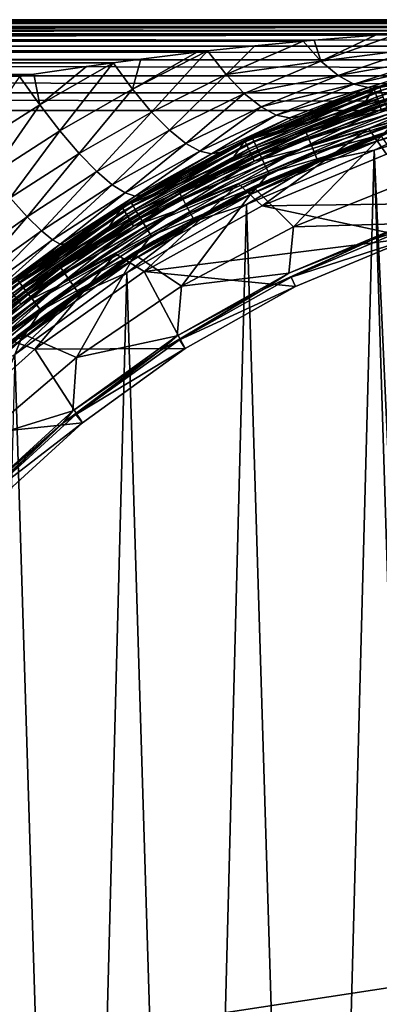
# Model space of a CAD drawing. Header units: metres. Extents: x -106 to 264, y -111 to 81.
# Tile 95 of 256: x -12.66 to -6.71, y 4.73 to 21. Entities that reach past the tile are written whole.
import ezdxf

# ---------------------------------------------------------------- set-up
doc = ezdxf.new("R2010")
doc.units = ezdxf.units.M
doc.layers.add('solid_20422013', color=7, linetype='CONTINUOUS')

msp = doc.modelspace()

# ---------------------------------------------------------------- linework, layer by layer
at = {"layer": 'solid_20422013'}
for points in [[(-88.5, 21, -17.5), (65.25, 21), (65.349434, 21, -1.48842)], [(-88.5, 21, -17.5), (-0.000001, 21, 17.5), (65.25, 21)], [(-88.5, 21, -17.5), (65.349434, 21, -1.48842), (65.638138, 21, -2.92955)], [(-88.5, 21, -17.5), (65.638138, 21, -2.92955), (66.121475, 21, -4.336645)], [(-88.5, 21, -17.5), (66.121475, 21, -4.336645), (66.783333, 21, -5.669938)], [(-88.5, 21, -17.5), (66.783333, 21, -5.669938), (67.616875, 21, -6.900162)], [(-88.5, 21, -17.5), (67.616875, 21, -6.900162), (68.599617, 21, -8.00908)], [(-88.5, 21, -17.5), (68.599617, 21, -8.00908), (69.713104, 21, -8.971275)], [(-88.5, 21, -17.5), (69.713104, 21, -8.971275), (70.93837, 21, -9.77903)], [(-88.5, 21, -17.5), (70.93837, 21, -9.77903), (72.25882, 21, -10.41851)], [(-88.5, 21, -17.5), (72.25882, 21, -10.41851), (73.648857, 21, -10.882648)], [(-88.5, 21, -17.5), (73.648857, 21, -10.882648), (75.085045, 21, -11.159636)], [(-88.5, 21, -17.5), (75.085045, 21, -11.159636), (76.544258, 21, -11.249847)], [(88.5, 21, -17.5), (-88.5, 21, -17.5), (76.544258, 21, -11.249847)], [(-78.003815, 21, 11.1478), (-88.5, 21, 17.5), (-0.000001, 21, 17.5)], [(-88.5, 20.971178, 17.792635), (-0.000001, 21, 17.5), (-88.5, 21, 17.5)], [(-72.174408, 21, -10.383374), (-0.000001, 21, 17.5), (-88.5, 21, -17.5)], [(-1.599368, 20.986176, 17.703184), (-0.000001, 21, 17.5), (-88.5, 20.971178, 17.792635)], [(88.5, 20.971521, -17.790901), (-88.5, 21, -17.5), (88.5, 21, -17.5)], [(-88.5, 20.971521, -17.790901), (-88.5, 21, -17.5), (88.5, 20.971521, -17.790901)], [(-76.544258, 21, 11.249847), (-78.003815, 21, 11.1478), (-0.000001, 21, 17.5)], [(-75.085045, 21, 11.159636), (-76.544258, 21, 11.249847), (-0.000001, 21, 17.5)], [(-73.648857, 21, 10.882648), (-75.085045, 21, 11.159636), (-0.000001, 21, 17.5)], [(-72.25882, 21, 10.41851), (-73.648857, 21, 10.882648), (-0.000001, 21, 17.5)], [(-70.93837, 21, 9.77903), (-72.25882, 21, 10.41851), (-0.000001, 21, 17.5)], [(-72.174408, 21, -10.383374), (-70.860832, 21, -9.734533), (-0.000001, 21, 17.5)], [(-69.713104, 21, 8.971275), (-70.93837, 21, 9.77903), (-0.000001, 21, 17.5)], [(-70.860832, 21, -9.734533), (-69.64856, 21, -8.922384), (-0.000001, 21, 17.5)], [(-68.599617, 21, 8.00908), (-69.713104, 21, 8.971275), (-0.000001, 21, 17.5)], [(-69.64856, 21, -8.922384), (-68.550476, 21, -7.96032), (-0.000001, 21, 17.5)], [(-67.616875, 21, 6.900162), (-68.599617, 21, 8.00908), (-0.000001, 21, 17.5)], [(-68.550476, 21, -7.96032), (-67.583252, 21, -6.857237), (-0.000001, 21, 17.5)], [(-66.783333, 21, 5.669938), (-67.616875, 21, 6.900162), (-0.000001, 21, 17.5)], [(-67.583252, 21, -6.857237), (-66.763763, 21, -5.636282), (-0.000001, 21, 17.5)], [(-66.121475, 21, 4.336645), (-66.783333, 21, 5.669938), (-0.000001, 21, 17.5)], [(-66.763763, 21, -5.636282), (-66.111954, 21, -4.314885), (-0.000001, 21, 17.5)], [(-65.638138, 21, 2.92955), (-66.121475, 21, 4.336645), (-0.000001, 21, 17.5)], [(-66.111954, 21, -4.314885), (-65.635323, 21, -2.919104), (-0.000001, 21, 17.5)], [(-65.349434, 21, 1.48842), (-65.638138, 21, 2.92955), (-0.000001, 21, 17.5)], [(-65.635323, 21, -2.919104), (-65.34977, 21, -1.484793), (-0.000001, 21, 17.5)], [(-65.34977, 21, -1.484793), (-65.25, 21), (-0.000001, 21, 17.5)], [(-65.25, 21), (-65.349434, 21, 1.48842), (-0.000001, 21, 17.5)], [(-3.16377, 20.945295, 17.901398), (-1.599368, 20.986176, 17.703184), (-88.5, 20.971178, 17.792635)], [(-88.5, 20.971521, -17.790901), (88.5, 20.971521, -17.790901), (88.5, 20.886383, -18.072664)], [(-88.5, 20.886383, -18.072664), (-88.5, 20.971521, -17.790901), (88.5, 20.886383, -18.072664)], [(-3.16377, 20.945295, 17.901398), (-88.5, 20.971178, 17.792635), (-88.5, 20.885706, 18.074297)], [(-4.653349, 20.880749, 18.086119), (-3.16377, 20.945295, 17.901398), (-88.5, 20.885706, 18.074297)], [(-88.5, 20.886383, -18.072664), (88.5, 20.886383, -18.072664), (88.5, 20.747858, -18.332376)], [(-88.5, 20.747858, -18.332376), (-88.5, 20.886383, -18.072664), (88.5, 20.747858, -18.332376)], [(-4.653349, 20.880749, 18.086119), (-88.5, 20.885706, 18.074297), (-88.5, 20.746878, 18.333845)], [(-4.794791, 20.873327, 18.1033), (-4.653349, 20.880749, 18.086119), (-88.5, 20.746878, 18.333845)], [(-5.729466, 20.818546, 18.215147), (-4.794791, 20.873327, 18.1033), (-88.5, 20.746878, 18.333845)], [(-6.388613, 20.773722, 18.292233), (-5.729466, 20.818546, 18.215147), (-88.5, 20.746878, 18.333845)], [(-6.773858, 20.745047, 18.336576), (-6.388613, 20.773722, 18.292233), (-88.5, 20.746878, 18.333845)], [(-88.5, 20.747858, -18.332376), (88.5, 20.747858, -18.332376), (88.5, 20.561285, -18.560036)], [(-88.5, 20.561285, -18.560036), (-88.5, 20.747858, -18.332376), (88.5, 20.561285, -18.560036)], [(-6.773858, 20.745047, 18.336576), (-88.5, 20.746878, 18.333845), (-88.5, 20.560036, 18.561285)], [(-7.788813, 20.66053, 18.450352), (-6.773858, 20.745047, 18.336576), (-88.5, 20.560036, 18.561285)], [(-7.676588, 20.316856, 18.935387), (-6.773858, 20.745047, 18.336576), (-7.788813, 20.66053, 18.450352)], [(-7.676588, 20.316856, 18.935387), (-6.388613, 20.773722, 18.292233), (-6.773858, 20.745047, 18.336576)], [(-6.100458, 20.516598, 18.802307), (-6.388613, 20.773722, 18.292233), (-7.676588, 20.316856, 18.935387)], [(-7.973275, 20.643826, 18.470392), (-7.788813, 20.66053, 18.450352), (-88.5, 20.560036, 18.561285)], [(-8.772515, 20.566511, 18.554777), (-7.973275, 20.643826, 18.470392), (-88.5, 20.560036, 18.561285)], [(-9.55089, 20.483049, 18.632967), (-8.772515, 20.566511, 18.554777), (-88.5, 20.560036, 18.561285)], [(-88.5, 20.561285, -18.560036), (88.5, 20.561285, -18.560036), (88.5, 20.333845, -18.746878)], [(-88.5, 20.333845, -18.746878), (-88.5, 20.561285, -18.560036), (88.5, 20.333845, -18.746878)], [(-9.55089, 20.483049, 18.632967), (-88.5, 20.560036, 18.561285), (-88.5, 20.332376, 18.747858)], [(-9.242144, 20.093552, 19.038872), (-8.772515, 20.566511, 18.554777), (-9.55089, 20.483049, 18.632967)], [(-9.242144, 20.093552, 19.038872), (-7.973275, 20.643826, 18.470392), (-8.772515, 20.566511, 18.554777)], [(-7.676588, 20.316856, 18.935387), (-7.973275, 20.643826, 18.470392), (-9.242144, 20.093552, 19.038872)], [(-7.676588, 20.316856, 18.935387), (-7.788813, 20.66053, 18.450352), (-7.973275, 20.643826, 18.470392)], [(-6.100458, 20.516598, 18.802307), (-7.676588, 20.316856, 18.935387), (-7.392852, 20.078657, 19.448524)], [(-5.83024, 20.355602, 19.338177), (-6.100458, 20.516598, 18.802307), (-7.392852, 20.078657, 19.448524)], [(-9.727016, 20.462975, 18.65008), (-9.55089, 20.483049, 18.632967), (-88.5, 20.332376, 18.747858)], [(-10.654588, 20.34963, 18.736174), (-9.727016, 20.462975, 18.65008), (-88.5, 20.332376, 18.747858)], [(-11.116388, 20.288769, 18.775869), (-10.654588, 20.34963, 18.736174), (-88.5, 20.332376, 18.747858)], [(-10.795511, 19.852167, 19.104914), (-10.654588, 20.34963, 18.736174), (-11.116388, 20.288769, 18.775869)], [(-10.795511, 19.852167, 19.104914), (-9.55089, 20.483049, 18.632967), (-9.727016, 20.462975, 18.65008)], [(-10.481248, 19.474075, 19.517279), (-9.55089, 20.483049, 18.632967), (-10.795511, 19.852167, 19.104914)], [(-10.795511, 19.852167, 19.104914), (-9.727016, 20.462975, 18.65008), (-10.654588, 20.34963, 18.736174)], [(-9.242144, 20.093552, 19.038872), (-9.55089, 20.483049, 18.632967), (-10.481248, 19.474075, 19.517279)], [(-5.83024, 20.355602, 19.338177), (-7.392852, 20.078657, 19.448524), (-7.130495, 19.933708, 19.986843)], [(-5.582754, 20.287569, 19.878347), (-5.83024, 20.355602, 19.338177), (-7.130495, 19.933708, 19.986843)], [(-6.93586, 19.82155, 48.200001), (-4.67294, 20.473486, 48.200001), (-6.829563, 19.858425, 21.119642)], [(-6.698537, 19.88055, 48.383289), (-4.67294, 20.473486, 48.200001), (-6.93586, 19.82155, 48.200001)], [(-4.67294, 20.473486, 48.200001), (-6.702177, 19.901779, 21.059752), (-6.829563, 19.858425, 21.119642)], [(-6.794545, 19.848917, 52.074615), (-6.799711, 19.864016, 52.204365), (-4.579271, 20.490129, 52.204365)], [(-4.710871, 20.238668, 76.943604), (-4.579271, 20.490129, 52.204365), (-6.799711, 19.864016, 52.204365)], [(-4.575793, 20.474556, 52.074615), (-6.794545, 19.848917, 52.074615), (-4.579271, 20.490129, 52.204365)], [(-6.778556, 19.80221, 51.952866), (-6.794545, 19.848917, 52.074615), (-4.575793, 20.474556, 52.074615)], [(-6.778556, 19.80221, 51.952866), (-4.575793, 20.474556, 52.074615), (-4.565026, 20.426376, 51.952866)], [(-6.778556, 19.80221, 51.952866), (-4.565026, 20.426376, 51.952866), (-6.752849, 19.72711, 51.848179)], [(-4.565026, 20.426376, 51.952866), (-4.547713, 20.348909, 51.848179), (-6.752849, 19.72711, 51.848179)], [(-6.752849, 19.72711, 51.848179), (-4.547713, 20.348909, 51.848179), (-6.719198, 19.628805, 51.767784)], [(-4.547713, 20.348909, 51.848179), (-4.525051, 20.247505, 51.767784), (-6.719198, 19.628805, 51.767784)], [(-88.5, 20.333845, -18.746878), (88.5, 20.333845, -18.746878), (88.5, 20.074297, -18.885706)], [(-88.5, 20.074297, -18.885706), (-88.5, 20.333845, -18.746878), (88.5, 20.074297, -18.885706)], [(-11.116388, 20.288769, 18.775869), (-88.5, 20.332376, 18.747858), (-88.5, 20.072664, 18.886383)], [(-11.55447, 20.228207, 18.811378), (-11.116388, 20.288769, 18.775869), (-88.5, 20.072664, 18.886383)], [(-12.426709, 20.098515, 18.87542), (-11.55447, 20.228207, 18.811378), (-88.5, 20.072664, 18.886383)], [(-12.328781, 19.593739, 19.131655), (-11.55447, 20.228207, 18.811378), (-12.426709, 20.098515, 18.87542)], [(-12.328781, 19.593739, 19.131655), (-11.116388, 20.288769, 18.775869), (-11.55447, 20.228207, 18.811378)], [(-11.996843, 19.163263, 19.465704), (-11.116388, 20.288769, 18.775869), (-12.328781, 19.593739, 19.131655)], [(-10.795511, 19.852167, 19.104914), (-11.116388, 20.288769, 18.775869), (-11.996843, 19.163263, 19.465704)], [(-7.676588, 20.316856, 18.935387), (-9.242144, 20.093552, 19.038872), (-8.944016, 19.781796, 19.510929)], [(-7.392852, 20.078657, 19.448524), (-7.676588, 20.316856, 18.935387), (-8.944016, 19.781796, 19.510929)], [(-5.582754, 20.287569, 19.878347), (-7.130495, 19.933708, 19.986843), (-6.896741, 19.87846, 20.529123)], [(-6.989251, 19.56916, 76.928085), (-4.710871, 20.238668, 76.943604), (-6.799711, 19.864016, 52.204365)], [(-5.74313, 19.952164, 77.091881), (-4.710871, 20.238668, 76.943604), (-6.989251, 19.56916, 76.928085)], [(-5.582754, 20.287569, 19.878347), (-6.896741, 19.87846, 20.529123), (-6.702177, 19.901779, 21.059752)], [(-6.719198, 19.628805, 51.767784), (-4.525051, 20.247505, 51.767784), (-6.679926, 19.51408, 51.717224)], [(-12.663446, 20.061008, 18.89114), (-12.426709, 20.098515, 18.87542), (-88.5, 20.072664, 18.886383)], [(-88.5, 20.074297, -18.885706), (88.5, 20.074297, -18.885706), (88.5, 19.792635, -18.971178)], [(-88.5, 19.792635, -18.971178), (-88.5, 20.074297, -18.885706), (88.5, 19.792635, -18.971178)], [(-12.328781, 19.593739, 19.131655), (-12.663446, 20.061008, 18.89114), (-13.482713, 18.862028, 19.35129)], [(-12.328781, 19.593739, 19.131655), (-12.426709, 20.098515, 18.87542), (-12.663446, 20.061008, 18.89114)], [(-9.242144, 20.093552, 19.038872), (-10.481248, 19.474075, 19.517279), (-10.183819, 19.17164, 19.997097)], [(-8.944016, 19.781796, 19.510929), (-9.242144, 20.093552, 19.038872), (-10.183819, 19.17164, 19.997097)], [(-7.392852, 20.078657, 19.448524), (-8.944016, 19.781796, 19.510929), (-8.665338, 19.55764, 20.029711)], [(-7.130495, 19.933708, 19.986843), (-7.392852, 20.078657, 19.448524), (-8.665338, 19.55764, 20.029711)], [(-8.93126, 18.983624, 52.074615), (-8.938051, 18.998062, 52.204365), (-6.799711, 19.864016, 52.204365)], [(-6.989251, 19.56916, 76.928085), (-6.799711, 19.864016, 52.204365), (-8.938051, 18.998062, 52.204365)], [(-6.794545, 19.848917, 52.074615), (-8.93126, 18.983624, 52.074615), (-6.799711, 19.864016, 52.204365)], [(-8.808736, 19.03977, 48.383289), (-6.698537, 19.88055, 48.383289), (-6.93586, 19.82155, 48.200001)], [(-6.678356, 19.820652, 48.557827), (-6.698537, 19.88055, 48.383289), (-8.808736, 19.03977, 48.383289)], [(-7.130495, 19.933708, 19.986843), (-8.665338, 19.55764, 20.029711), (-8.415059, 19.423946, 20.573549)], [(-6.896741, 19.87846, 20.529123), (-7.130495, 19.933708, 19.986843), (-8.415059, 19.423946, 20.573549)], [(-6.896741, 19.87846, 20.529123), (-8.415059, 19.423946, 20.573549), (-8.199261, 19.376997, 21.121206)], [(-6.896741, 19.87846, 20.529123), (-8.199261, 19.376997, 21.121206), (-8.027242, 19.405241, 21.656805)], [(-6.896741, 19.87846, 20.529123), (-8.027242, 19.405241, 21.656805), (-6.829563, 19.858425, 21.119642)], [(-6.93586, 19.82155, 48.200001), (-6.829563, 19.858425, 21.119642), (-8.027242, 19.405241, 21.656805)], [(-7.939158, 19.184896, 77.07309), (-5.74313, 19.952164, 77.091881), (-6.989251, 19.56916, 76.928085)], [(-5.729291, 19.900263, 77.249763), (-5.74313, 19.952164, 77.091881), (-7.939158, 19.184896, 77.07309)], [(-5.729291, 19.900263, 77.249763), (-7.939158, 19.184896, 77.07309), (-7.920029, 19.134993, 77.231064)], [(-5.729291, 19.900263, 77.249763), (-7.920029, 19.134993, 77.231064), (-5.704943, 19.81209, 77.397217)], [(-6.702177, 19.901779, 21.059752), (-6.896741, 19.87846, 20.529123), (-6.829563, 19.858425, 21.119642)], [(-6.890819, 19.199572, 51.700001), (-4.647318, 19.863588, 51.700001), (-6.59163, 18.77524, 53.567062)], [(-5.880636, 19.632603, 51.700001), (-4.647318, 19.863588, 51.700001), (-6.890819, 19.199572, 51.700001)], [(-88.5, 19.792635, -18.971178), (88.5, 19.792635, -18.971178), (88.5, 19.5, -19)], [(-88.5, 19.792635, -18.971178), (88.5, 19.5, -19), (-88.5, 19.5, -19)], [(-10.795511, 19.852167, 19.104914), (-11.996843, 19.163263, 19.465704), (-11.678307, 18.78986, 19.884674)], [(-10.481248, 19.474075, 19.517279), (-10.795511, 19.852167, 19.104914), (-11.678307, 18.78986, 19.884674)], [(-8.944016, 19.781796, 19.510929), (-10.183819, 19.17164, 19.997097), (-9.914011, 18.954391, 20.524643)], [(-8.665338, 19.55764, 20.029711), (-8.944016, 19.781796, 19.510929), (-9.914011, 18.954391, 20.524643)], [(-9.111559, 18.920345, 48.200001), (-6.93586, 19.82155, 48.200001), (-8.180581, 19.341099, 21.721794)], [(-8.808736, 19.03977, 48.383289), (-6.93586, 19.82155, 48.200001), (-9.111559, 18.920345, 48.200001)], [(-8.910243, 18.938951, 51.952866), (-8.93126, 18.983624, 52.074615), (-6.794545, 19.848917, 52.074615)], [(-8.910243, 18.938951, 51.952866), (-6.794545, 19.848917, 52.074615), (-6.778556, 19.80221, 51.952866)], [(-8.910243, 18.938951, 51.952866), (-6.778556, 19.80221, 51.952866), (-8.876451, 18.867126, 51.848179)], [(-6.778556, 19.80221, 51.952866), (-6.752849, 19.72711, 51.848179), (-8.876451, 18.867126, 51.848179)], [(-8.876451, 18.867126, 51.848179), (-6.752849, 19.72711, 51.848179), (-8.832218, 18.773106, 51.767784)], [(-6.752849, 19.72711, 51.848179), (-6.719198, 19.628805, 51.767784), (-8.832218, 18.773106, 51.767784)], [(-8.782196, 18.982407, 48.557827), (-6.678356, 19.820652, 48.557827), (-8.808736, 19.03977, 48.383289)], [(-6.645873, 19.724247, 48.713097), (-6.678356, 19.820652, 48.557827), (-8.782196, 18.982407, 48.557827)], [(-8.739481, 18.890078, 48.713097), (-6.645873, 19.724247, 48.713097), (-8.782196, 18.982407, 48.557827)], [(-6.602839, 19.596525, 48.840744), (-6.645873, 19.724247, 48.713097), (-8.739481, 18.890078, 48.713097)], [(-6.93586, 19.82155, 48.200001), (-8.027242, 19.405241, 21.656805), (-8.180581, 19.341099, 21.721794)], [(-7.920029, 19.134993, 77.231064), (-7.886372, 19.050209, 77.378685), (-5.704943, 19.81209, 77.397217)], [(-5.704943, 19.81209, 77.397217), (-7.886372, 19.050209, 77.378685), (-5.671232, 19.691942, 77.521172)], [(-6.799063, 19.074467, 49.099998), (-4.62523, 19.714708, 49.099998), (-6.750127, 18.991627, 49.000153)], [(-6.688151, 19.113638, 49.239994), (-4.62523, 19.714708, 49.099998), (-6.799063, 19.074467, 49.099998)], [(-4.62523, 19.714708, 49.099998), (-4.58624, 19.626831, 49.000153), (-6.750127, 18.991627, 49.000153)], [(-12.328781, 19.593739, 19.131655), (-13.482713, 18.862028, 19.35129), (-13.140009, 18.432289, 19.68713)], [(-11.996843, 19.163263, 19.465704), (-12.328781, 19.593739, 19.131655), (-13.140009, 18.432289, 19.68713)], [(-8.665338, 19.55764, 20.029711), (-9.914011, 18.954391, 20.524643), (-9.679995, 18.825123, 21.077814)], [(-8.415059, 19.423946, 20.573549), (-8.665338, 19.55764, 20.029711), (-9.679995, 18.825123, 21.077814)], [(-9.176349, 18.644135, 76.907478), (-6.989251, 19.56916, 76.928085), (-8.938051, 18.998062, 52.204365)], [(-7.939158, 19.184896, 77.07309), (-6.989251, 19.56916, 76.928085), (-9.176349, 18.644135, 76.907478)], [(-8.832218, 18.773106, 51.767784), (-6.719198, 19.628805, 51.767784), (-8.780596, 18.663382, 51.717224)], [(-6.719198, 19.628805, 51.767784), (-6.679926, 19.51408, 51.717224), (-8.780596, 18.663382, 51.717224)], [(-8.682889, 18.767757, 48.840744), (-6.602839, 19.596525, 48.840744), (-8.739481, 18.890078, 48.713097)], [(-6.551569, 19.444365, 48.933891), (-6.602839, 19.596525, 48.840744), (-8.682889, 18.767757, 48.840744)], [(-8.038665, 18.853346, 51.700001), (-5.880636, 19.632603, 51.700001), (-6.890819, 19.199572, 51.700001)], [(-6.679926, 19.51408, 51.717224), (-5.880636, 19.632603, 51.700001), (-8.038665, 18.853346, 51.700001)], [(-7.886372, 19.050209, 77.378685), (-7.839773, 18.934681, 77.502861), (-5.671232, 19.691942, 77.521172)], [(-5.671232, 19.691942, 77.521172), (-7.839773, 18.934681, 77.502861), (-5.630873, 19.549494, 77.611671)], [(-7.839773, 18.934681, 77.502861), (-7.783981, 18.797705, 77.59362), (-5.630873, 19.549494, 77.611671)], [(-5.630873, 19.549494, 77.611671), (-7.783981, 18.797705, 77.59362), (-5.587457, 19.397333, 77.66433)], [(-6.750127, 18.991627, 49.000153), (-4.58624, 19.626831, 49.000153), (-6.494825, 19.275955, 48.987526)], [(-88.5, -7.5, -19), (-88.5, 19.5, -19), (88.5, 19.5, -19)], [(-36.57795, -7.5, -19), (-88.5, -7.5, -19), (88.5, 19.5, -19)], [(-34.248116, -7.626623, -19), (-36.57795, -7.5, -19), (88.5, 19.5, -19)], [(-31.945723, -8.004942, -19), (-34.248116, -7.626623, -19), (88.5, 19.5, -19)], [(31.945723, -8.004942, -19), (-31.945723, -8.004942, -19), (88.5, 19.5, -19)], [(-10.481248, 19.474075, 19.517279), (-11.678307, 18.78986, 19.884674), (-11.385767, 18.488903, 20.37351)], [(-10.183819, 19.17164, 19.997097), (-10.481248, 19.474075, 19.517279), (-11.385767, 18.488903, 20.37351)], [(-8.415059, 19.423946, 20.573549), (-9.679995, 18.825123, 21.077814), (-9.486625, 18.780199, 21.634933)], [(-8.199261, 19.376997, 21.121206), (-8.415059, 19.423946, 20.573549), (-9.486625, 18.780199, 21.634933)], [(-8.199261, 19.376997, 21.121206), (-9.486625, 18.780199, 21.634933), (-9.338408, 18.809416, 22.17803)], [(-8.199261, 19.376997, 21.121206), (-9.338408, 18.809416, 22.17803), (-8.180581, 19.341099, 21.721794)], [(-8.780596, 18.663382, 51.717224), (-6.679926, 19.51408, 51.717224), (-8.038665, 18.853346, 51.700001)], [(-8.615469, 18.622032, 48.933891), (-6.551569, 19.444365, 48.933891), (-8.682889, 18.767757, 48.840744)], [(-8.615469, 18.622032, 48.933891), (-6.494825, 19.275955, 48.987526), (-6.551569, 19.444365, 48.933891)], [(-8.027242, 19.405241, 21.656805), (-8.199261, 19.376997, 21.121206), (-8.180581, 19.341099, 21.721794)], [(-7.783981, 18.797705, 77.59362), (-7.723966, 18.651392, 77.646553), (-5.587457, 19.397333, 77.66433)], [(-5.587457, 19.397333, 77.66433), (-7.723966, 18.651392, 77.646553), (-6.7954, 18.842684, 77.671135)], [(-6.7954, 18.842684, 77.671135), (-5.044372, -19.452469, 77.684097), (-4.603954, 19.494402, 77.686752)], [(-5.587457, 19.397333, 77.66433), (-6.7954, 18.842684, 77.671135), (-4.603954, 19.494402, 77.686752)], [(-9.111559, 18.920345, 48.200001), (-8.180581, 19.341099, 21.721794), (-9.338408, 18.809416, 22.17803)], [(-8.615469, 18.622032, 48.933891), (-8.54085, 18.460745, 48.987526), (-6.494825, 19.275955, 48.987526)], [(-6.750127, 18.991627, 49.000153), (-6.494825, 19.275955, 48.987526), (-8.54085, 18.460745, 48.987526)], [(-11.996843, 19.163263, 19.465704), (-13.140009, 18.432289, 19.68713), (-12.82055, 18.054245, 20.111736)], [(-11.678307, 18.78986, 19.884674), (-11.996843, 19.163263, 19.465704), (-12.82055, 18.054245, 20.111736)], [(-10.183819, 19.17164, 19.997097), (-11.385767, 18.488903, 20.37351), (-11.129758, 18.270145, 20.911921)], [(-9.914011, 18.954391, 20.524643), (-10.183819, 19.17164, 19.997097), (-11.129758, 18.270145, 20.911921)], [(-10.0356, 18.176901, 77.04953), (-7.939158, 19.184896, 77.07309), (-9.176349, 18.644135, 76.907478)], [(-7.920029, 19.134993, 77.231064), (-7.939158, 19.184896, 77.07309), (-10.0356, 18.176901, 77.04953)], [(-7.920029, 19.134993, 77.231064), (-10.0356, 18.176901, 77.04953), (-10.011422, 18.12962, 77.207626)], [(-7.920029, 19.134993, 77.231064), (-10.011422, 18.12962, 77.207626), (-7.886372, 19.050209, 77.378685)], [(-10.011422, 18.12962, 77.207626), (-9.968879, 18.04929, 77.355446), (-7.886372, 19.050209, 77.378685)], [(-7.886372, 19.050209, 77.378685), (-9.968879, 18.04929, 77.355446), (-7.839773, 18.934681, 77.502861)], [(-9.042998, 18.286148, 51.700001), (-6.890819, 19.199572, 51.700001), (-8.650756, 17.921013, 53.567062)], [(-8.038665, 18.853346, 51.700001), (-6.890819, 19.199572, 51.700001), (-9.042998, 18.286148, 51.700001)], [(-8.887747, 18.195341, 49.099998), (-6.799063, 19.074467, 49.099998), (-8.832214, 18.117342, 49.000153)], [(-8.786146, 18.244619, 49.239994), (-6.799063, 19.074467, 49.099998), (-8.887747, 18.195341, 49.099998)], [(-6.799063, 19.074467, 49.099998), (-6.750127, 18.991627, 49.000153), (-8.832214, 18.117342, 49.000153)], [(-8.786146, 18.244619, 49.239994), (-6.688151, 19.113638, 49.239994), (-6.799063, 19.074467, 49.099998)], [(-8.498668, 18.36957, 49.338165), (-6.688151, 19.113638, 49.239994), (-8.786146, 18.244619, 49.239994)], [(-8.769419, 18.209887, 49.432518), (-6.675418, 19.07725, 49.432518), (-8.498668, 18.36957, 49.338165)], [(-8.13251, 17.578133, 51.221619), (-6.675418, 19.07725, 49.432518), (-8.769419, 18.209887, 49.432518)], [(-6.890819, 19.199572, 51.700001), (-6.59163, 18.77524, 53.567062), (-8.650756, 17.921013, 53.567062)], [(-8.498668, 18.36957, 49.338165), (-6.462749, 19.180754, 49.338165), (-6.688151, 19.113638, 49.239994)], [(-6.675418, 19.07725, 49.432518), (-6.462749, 19.180754, 49.338165), (-8.498668, 18.36957, 49.338165)], [(-6.184307, 18.354368, 51.221619), (-6.675418, 19.07725, 49.432518), (-8.13251, 17.578133, 51.221619)], [(-11.172673, 17.781208, 48.200001), (-9.111559, 18.920345, 48.200001), (-10.640405, 18.104744, 22.602144)], [(-10.81566, 17.975767, 48.383289), (-9.111559, 18.920345, 48.200001), (-11.172673, 17.781208, 48.200001)], [(-9.914011, 18.954391, 20.524643), (-11.129758, 18.270145, 20.911921), (-10.917541, 18.13674, 21.477077)], [(-10.960139, 17.889122, 52.074615), (-10.968474, 17.902729, 52.204365), (-8.938051, 18.998062, 52.204365)], [(-9.176349, 18.644135, 76.907478), (-8.938051, 18.998062, 52.204365), (-10.968474, 17.902729, 52.204365)], [(-8.93126, 18.983624, 52.074615), (-10.960139, 17.889122, 52.074615), (-8.938051, 18.998062, 52.204365)], [(-10.934348, 17.847027, 51.952866), (-10.960139, 17.889122, 52.074615), (-8.93126, 18.983624, 52.074615)], [(-10.934348, 17.847027, 51.952866), (-8.93126, 18.983624, 52.074615), (-8.910243, 18.938951, 51.952866)], [(-10.934348, 17.847027, 51.952866), (-8.910243, 18.938951, 51.952866), (-10.89288, 17.779343, 51.848179)], [(-9.679995, 18.825123, 21.077814), (-9.914011, 18.954391, 20.524643), (-10.917541, 18.13674, 21.477077)], [(-8.910243, 18.938951, 51.952866), (-8.876451, 18.867126, 51.848179), (-10.89288, 17.779343, 51.848179)], [(-10.81566, 17.975767, 48.383289), (-8.808736, 19.03977, 48.383289), (-9.111559, 18.920345, 48.200001)], [(-8.782196, 18.982407, 48.557827), (-8.808736, 19.03977, 48.383289), (-10.81566, 17.975767, 48.383289)], [(-10.783073, 17.921608, 48.557827), (-8.782196, 18.982407, 48.557827), (-10.81566, 17.975767, 48.383289)], [(-8.739481, 18.890078, 48.713097), (-8.782196, 18.982407, 48.557827), (-10.783073, 17.921608, 48.557827)], [(-10.730626, 17.83444, 48.713097), (-8.739481, 18.890078, 48.713097), (-10.783073, 17.921608, 48.557827)], [(-8.682889, 18.767757, 48.840744), (-8.739481, 18.890078, 48.713097), (-10.730626, 17.83444, 48.713097)], [(-9.111559, 18.920345, 48.200001), (-10.498291, 18.187521, 22.56143), (-10.640405, 18.104744, 22.602144)], [(-9.111559, 18.920345, 48.200001), (-9.338408, 18.809416, 22.17803), (-10.498291, 18.187521, 22.56143)], [(-9.968879, 18.04929, 77.355446), (-9.909975, 17.939827, 77.479897), (-7.839773, 18.934681, 77.502861)], [(-7.839773, 18.934681, 77.502861), (-9.909975, 17.939827, 77.479897), (-7.783981, 18.797705, 77.59362)], [(-8.832214, 18.117342, 49.000153), (-6.750127, 18.991627, 49.000153), (-8.54085, 18.460745, 48.987526)], [(-11.678307, 18.78986, 19.884674), (-12.82055, 18.054245, 20.111736), (-12.53745, 17.743832, 20.609741)], [(-11.385767, 18.488903, 20.37351), (-11.678307, 18.78986, 19.884674), (-12.53745, 17.743832, 20.609741)], [(-9.679995, 18.825123, 21.077814), (-10.917541, 18.13674, 21.477077), (-10.752552, 18.085495, 22.046543)], [(-10.89288, 17.779343, 51.848179), (-8.876451, 18.867126, 51.848179), (-10.838598, 17.690742, 51.767784)], [(-8.876451, 18.867126, 51.848179), (-8.832218, 18.773106, 51.767784), (-10.838598, 17.690742, 51.767784)], [(-10.838598, 17.690742, 51.767784), (-8.832218, 18.773106, 51.767784), (-10.775249, 17.587345, 51.717224)], [(-8.832218, 18.773106, 51.767784), (-8.780596, 18.663382, 51.717224), (-10.775249, 17.587345, 51.717224)], [(-9.486625, 18.780199, 21.634933), (-9.679995, 18.825123, 21.077814), (-10.752552, 18.085495, 22.046543)], [(-9.486625, 18.780199, 21.634933), (-10.752552, 18.085495, 22.046543), (-10.640405, 18.104744, 22.602144)], [(-10.661141, 17.718956, 48.840744), (-8.682889, 18.767757, 48.840744), (-10.730626, 17.83444, 48.713097)], [(-8.615469, 18.622032, 48.933891), (-8.682889, 18.767757, 48.840744), (-10.661141, 17.718956, 48.840744)], [(-9.486625, 18.780199, 21.634933), (-10.640405, 18.104744, 22.602144), (-10.498291, 18.187521, 22.56143)], [(-9.338408, 18.809416, 22.17803), (-9.486625, 18.780199, 21.634933), (-10.498291, 18.187521, 22.56143)], [(-10.093995, 17.836245, 51.700001), (-8.038665, 18.853346, 51.700001), (-9.042998, 18.286148, 51.700001)], [(-8.780596, 18.663382, 51.717224), (-8.038665, 18.853346, 51.700001), (-10.093995, 17.836245, 51.700001)], [(-9.909975, 17.939827, 77.479897), (-9.839453, 17.810043, 77.570976), (-7.783981, 18.797705, 77.59362)], [(-7.783981, 18.797705, 77.59362), (-9.839453, 17.810043, 77.570976), (-7.723966, 18.651392, 77.646553)], [(-7.788645, -18.453775, 77.662086), (-6.7954, 18.842684, 77.671135), (-8.905396, 17.945469, 77.650429)], [(-7.723966, 18.651392, 77.646553), (-8.905396, 17.945469, 77.650429), (-6.7954, 18.842684, 77.671135)], [(-4.154226, 17.983871, 53.567062), (-8.650756, 17.921013, 53.567062), (-6.59163, 18.77524, 53.567062)], [(-7.788645, -18.453775, 77.662086), (-5.607023, -19.230038, 77.680351), (-6.7954, 18.842684, 77.671135)], [(-6.7954, 18.842684, 77.671135), (-5.607023, -19.230038, 77.680351), (-5.044372, -19.452469, 77.684097)], [(-11.24364, 17.475657, 76.883102), (-9.176349, 18.644135, 76.907478), (-10.968474, 17.902729, 52.204365)], [(-10.0356, 18.176901, 77.04953), (-9.176349, 18.644135, 76.907478), (-11.24364, 17.475657, 76.883102)], [(-10.775249, 17.587345, 51.717224), (-8.780596, 18.663382, 51.717224), (-10.093995, 17.836245, 51.700001)], [(-10.578361, 17.581371, 48.933891), (-8.615469, 18.622032, 48.933891), (-10.661141, 17.718956, 48.840744)], [(-10.578361, 17.581371, 48.933891), (-8.54085, 18.460745, 48.987526), (-8.615469, 18.622032, 48.933891)], [(-9.839453, 17.810043, 77.570976), (-9.763591, 17.671415, 77.62426), (-7.723966, 18.651392, 77.646553)], [(-7.723966, 18.651392, 77.646553), (-9.763591, 17.671415, 77.62426), (-8.905396, 17.945469, 77.650429)], [(-11.385767, 18.488903, 20.37351), (-12.53745, 17.743832, 20.609741), (-12.300944, 17.51166, 21.160107)], [(-11.129758, 18.270145, 20.911921), (-11.385767, 18.488903, 20.37351), (-12.300944, 17.51166, 21.160107)], [(-10.578361, 17.581371, 48.933891), (-10.48674, 17.429098, 48.987526), (-8.54085, 18.460745, 48.987526)], [(-8.832214, 18.117342, 49.000153), (-8.54085, 18.460745, 48.987526), (-10.48674, 17.429098, 48.987526)], [(-11.129758, 18.270145, 20.911921), (-12.300944, 17.51166, 21.160107), (-12.117202, 17.361862, 21.738972)], [(-10.917541, 18.13674, 21.477077), (-11.129758, 18.270145, 20.911921), (-12.117202, 17.361862, 21.738972)], [(-11.073821, 17.131172, 51.700001), (-9.042998, 18.286148, 51.700001), (-10.599532, 16.839758, 53.567062)], [(-10.093995, 17.836245, 51.700001), (-9.042998, 18.286148, 51.700001), (-11.073821, 17.131172, 51.700001)], [(-10.773649, 17.146166, 49.239994), (-8.786146, 18.244619, 49.239994), (-8.887747, 18.195341, 49.099998)], [(-10.434948, 17.343018, 49.338165), (-8.786146, 18.244619, 49.239994), (-10.773649, 17.146166, 49.239994)], [(-9.042998, 18.286148, 51.700001), (-8.650756, 17.921013, 53.567062), (-10.599532, 16.839758, 53.567062)], [(-10.434948, 17.343018, 49.338165), (-8.498668, 18.36957, 49.338165), (-8.786146, 18.244619, 49.239994)], [(-8.769419, 18.209887, 49.432518), (-8.498668, 18.36957, 49.338165), (-10.434948, 17.343018, 49.338165)], [(-6.248336, 17.633104, 52.38604), (-6.184307, 18.354368, 51.221619), (-8.13251, 17.578133, 51.221619)], [(-10.917541, 18.13674, 21.477077), (-12.117202, 17.361862, 21.738972), (-11.987967, 17.292213, 22.322794)], [(-12.006163, 16.940804, 77.022377), (-10.0356, 18.176901, 77.04953), (-11.24364, 17.475657, 76.883102)], [(-10.011422, 18.12962, 77.207626), (-10.0356, 18.176901, 77.04953), (-12.006163, 16.940804, 77.022377)], [(-10.011422, 18.12962, 77.207626), (-12.006163, 16.940804, 77.022377), (-11.97724, 16.89674, 77.180611)], [(-10.752552, 18.085495, 22.046543), (-10.917541, 18.13674, 21.477077), (-11.987967, 17.292213, 22.322794)], [(-10.752552, 18.085495, 22.046543), (-11.987967, 17.292213, 22.322794), (-11.92106, 17.288387, 22.892416)], [(-10.011422, 18.12962, 77.207626), (-11.97724, 16.89674, 77.180611), (-9.968879, 18.04929, 77.355446)], [(-10.752552, 18.085495, 22.046543), (-11.92106, 17.288387, 22.892416), (-11.482191, 17.582926, 22.810385)], [(-10.640405, 18.104744, 22.602144), (-10.752552, 18.085495, 22.046543), (-11.482191, 17.582926, 22.810385)], [(-11.172673, 17.781208, 48.200001), (-10.640405, 18.104744, 22.602144), (-11.482191, 17.582926, 22.810385)], [(-10.865124, 17.088346, 49.099998), (-8.887747, 18.195341, 49.099998), (-10.800662, 17.017397, 49.000153)], [(-10.773649, 17.146166, 49.239994), (-8.887747, 18.195341, 49.099998), (-10.865124, 17.088346, 49.099998)], [(-8.887747, 18.195341, 49.099998), (-8.832214, 18.117342, 49.000153), (-10.800662, 17.017397, 49.000153)], [(-10.800662, 17.017397, 49.000153), (-8.832214, 18.117342, 49.000153), (-10.48674, 17.429098, 48.987526)], [(-10.753139, 17.113523, 49.432518), (-8.769419, 18.209887, 49.432518), (-10.434948, 17.343018, 49.338165)], [(-9.985368, 16.59581, 51.221619), (-8.769419, 18.209887, 49.432518), (-10.753139, 17.113523, 49.432518)], [(-8.13251, 17.578133, 51.221619), (-8.769419, 18.209887, 49.432518), (-9.985368, 16.59581, 51.221619)], [(-12.53745, 17.743832, 20.609741), (-12.82055, 18.054245, 20.111736), (-13.618187, 16.974327, 20.651579)], [(-12.856687, 16.578629, 52.074615), (-12.866465, 16.59124, 52.204365), (-10.968474, 17.902729, 52.204365)], [(-11.24364, 17.475657, 76.883102), (-10.968474, 17.902729, 52.204365), (-12.866465, 16.59124, 52.204365)], [(-10.960139, 17.889122, 52.074615), (-12.856687, 16.578629, 52.074615), (-10.968474, 17.902729, 52.204365)], [(-12.695781, 16.701014, 48.383289), (-10.81566, 17.975767, 48.383289), (-11.172673, 17.781208, 48.200001)], [(-10.783073, 17.921608, 48.557827), (-10.81566, 17.975767, 48.383289), (-12.695781, 16.701014, 48.383289)], [(-12.65753, 16.650696, 48.557827), (-10.783073, 17.921608, 48.557827), (-12.695781, 16.701014, 48.383289)], [(-10.730626, 17.83444, 48.713097), (-10.783073, 17.921608, 48.557827), (-12.65753, 16.650696, 48.557827)], [(-11.97724, 16.89674, 77.180611), (-11.926345, 16.821869, 77.328659), (-9.968879, 18.04929, 77.355446)], [(-9.968879, 18.04929, 77.355446), (-11.926345, 16.821869, 77.328659), (-9.909975, 17.939827, 77.479897)], [(-11.926345, 16.821869, 77.328659), (-11.855877, 16.719847, 77.45343), (-9.909975, 17.939827, 77.479897)], [(-9.909975, 17.939827, 77.479897), (-11.855877, 16.719847, 77.45343), (-9.839453, 17.810043, 77.570976)], [(-9.836054, -17.453798, 77.639534), (-8.905396, 17.945469, 77.650429), (-10.889879, 16.816341, 77.625877)], [(-9.763591, 17.671415, 77.62426), (-10.889879, 16.816341, 77.625877), (-8.905396, 17.945469, 77.650429)], [(-6.164275, 17.396429, 53.567062), (-10.599532, 16.839758, 53.567062), (-8.650756, 17.921013, 53.567062)], [(-7.788645, -18.453775, 77.662086), (-8.905396, 17.945469, 77.650429), (-9.836054, -17.453798, 77.639534)], [(-4.154226, 17.983871, 53.567062), (-6.164275, 17.396429, 53.567062), (-8.650756, 17.921013, 53.567062)], [(-6.815609, 17.369209, 52.486263), (-4.92458, 17.996958, 52.486263), (-6.248336, 17.633104, 52.38604)], [(-6.815609, 17.369209, 52.486263), (-6.222167, 17.559252, 52.5938), (-4.92458, 17.996958, 52.486263)], [(-12.53745, 17.743832, 20.609741), (-13.618187, 16.974327, 20.651579), (-13.413087, 16.718681, 21.187513)], [(-12.300944, 17.51166, 21.160107), (-12.53745, 17.743832, 20.609741), (-13.413087, 16.718681, 21.187513)], [(-13.093286, 16.418461, 48.200001), (-11.172673, 17.781208, 48.200001), (-12.360272, 16.977152, 22.954319)], [(-12.695781, 16.701014, 48.383289), (-11.172673, 17.781208, 48.200001), (-13.093286, 16.418461, 48.200001)], [(-12.826433, 16.539618, 51.952866), (-12.856687, 16.578629, 52.074615), (-10.960139, 17.889122, 52.074615)], [(-12.826433, 16.539618, 51.952866), (-10.960139, 17.889122, 52.074615), (-10.934348, 17.847027, 51.952866)], [(-12.826433, 16.539618, 51.952866), (-10.934348, 17.847027, 51.952866), (-12.777789, 16.476891, 51.848179)], [(-10.934348, 17.847027, 51.952866), (-10.89288, 17.779343, 51.848179), (-12.777789, 16.476891, 51.848179)], [(-12.777789, 16.476891, 51.848179), (-10.89288, 17.779343, 51.848179), (-12.714114, 16.394783, 51.767784)], [(-10.89288, 17.779343, 51.848179), (-10.838598, 17.690742, 51.767784), (-12.714114, 16.394783, 51.767784)], [(-12.595965, 16.569708, 48.713097), (-10.730626, 17.83444, 48.713097), (-12.65753, 16.650696, 48.557827)], [(-10.661141, 17.718956, 48.840744), (-10.730626, 17.83444, 48.713097), (-12.595965, 16.569708, 48.713097)], [(-11.172673, 17.781208, 48.200001), (-11.92106, 17.288387, 22.892416), (-12.360272, 16.977152, 22.954319)], [(-12.023353, 16.59841, 51.700001), (-10.093995, 17.836245, 51.700001), (-11.073821, 17.131172, 51.700001)], [(-10.775249, 17.587345, 51.717224), (-10.093995, 17.836245, 51.700001), (-12.023353, 16.59841, 51.700001)], [(-11.172673, 17.781208, 48.200001), (-11.482191, 17.582926, 22.810385), (-11.92106, 17.288387, 22.892416)], [(-11.855877, 16.719847, 77.45343), (-11.771508, 16.598885, 77.544884), (-9.839453, 17.810043, 77.570976)], [(-9.839453, 17.810043, 77.570976), (-11.771508, 16.598885, 77.544884), (-9.763591, 17.671415, 77.62426)], [(-12.714114, 16.394783, 51.767784), (-10.838598, 17.690742, 51.767784), (-12.639804, 16.29896, 51.717224)], [(-10.838598, 17.690742, 51.767784), (-10.775249, 17.587345, 51.717224), (-12.639804, 16.29896, 51.717224)], [(-12.639804, 16.29896, 51.717224), (-10.775249, 17.587345, 51.717224), (-12.023353, 16.59841, 51.700001)], [(-12.514401, 16.462414, 48.840744), (-10.661141, 17.718956, 48.840744), (-12.595965, 16.569708, 48.713097)], [(-10.578361, 17.581371, 48.933891), (-10.661141, 17.718956, 48.840744), (-12.514401, 16.462414, 48.840744)], [(-12.417231, 16.334587, 48.933891), (-10.578361, 17.581371, 48.933891), (-12.514401, 16.462414, 48.840744)], [(-12.417231, 16.334587, 48.933891), (-10.48674, 17.429098, 48.987526), (-10.578361, 17.581371, 48.933891)], [(-11.771508, 16.598885, 77.544884), (-11.680753, 16.469677, 77.598564), (-9.763591, 17.671415, 77.62426)], [(-9.763591, 17.671415, 77.62426), (-11.680753, 16.469677, 77.598564), (-10.889879, 16.816341, 77.625877)], [(-8.205461, 16.811855, 52.38604), (-8.13251, 17.578133, 51.221619), (-9.985368, 16.59581, 51.221619)], [(-8.205461, 16.811855, 52.38604), (-6.248336, 17.633104, 52.38604), (-8.13251, 17.578133, 51.221619)], [(-6.815609, 17.369209, 52.486263), (-6.248336, 17.633104, 52.38604), (-8.205461, 16.811855, 52.38604)], [(-12.300944, 17.51166, 21.160107), (-13.413087, 16.718681, 21.187513), (-13.263033, 16.531647, 21.768114)], [(-12.117202, 17.361862, 21.738972), (-12.300944, 17.51166, 21.160107), (-13.263033, 16.531647, 21.768114)], [(-13.164109, 16.078997, 76.855629), (-11.24364, 17.475657, 76.883102), (-12.866465, 16.59124, 52.204365)], [(-12.006163, 16.940804, 77.022377), (-11.24364, 17.475657, 76.883102), (-13.164109, 16.078997, 76.855629)], [(-12.417231, 16.334587, 48.933891), (-12.309684, 16.193111, 48.987526), (-10.48674, 17.429098, 48.987526)], [(-10.800662, 17.017397, 49.000153), (-10.48674, 17.429098, 48.987526), (-12.309684, 16.193111, 48.987526)], [(-6.222167, 17.559252, 52.5938), (-8.171094, 16.741442, 52.5938), (-6.164275, 17.396429, 53.567062)], [(-6.815609, 17.369209, 52.486263), (-8.171094, 16.741442, 52.5938), (-6.222167, 17.559252, 52.5938)], [(-12.117202, 17.361862, 21.738972), (-13.263033, 16.531647, 21.768114), (-13.172476, 16.418772, 22.371355)], [(-11.987967, 17.292213, 22.322794), (-12.117202, 17.361862, 21.738972), (-13.172476, 16.418772, 22.371355)], [(-11.987967, 17.292213, 22.322794), (-13.172476, 16.418772, 22.371355), (-13.14137, 16.379999, 23)], [(-12.360272, 16.977152, 22.954319), (-11.987967, 17.292213, 22.322794), (-13.14137, 16.379999, 23)], [(-12.360272, 16.977152, 22.954319), (-11.92106, 17.288387, 22.892416), (-11.987967, 17.292213, 22.322794)], [(-12.248888, 16.113136, 49.338165), (-10.434948, 17.343018, 49.338165), (-10.773649, 17.146166, 49.239994)], [(-10.753139, 17.113523, 49.432518), (-10.434948, 17.343018, 49.338165), (-12.248888, 16.113136, 49.338165)], [(-6.164275, 17.396429, 53.567062), (-8.095801, 16.587179, 53.567062), (-10.599532, 16.839758, 53.567062)], [(-8.628918, 16.54339, 52.486263), (-6.815609, 17.369209, 52.486263), (-8.205461, 16.811855, 52.38604)], [(-8.628918, 16.54339, 52.486263), (-8.171094, 16.741442, 52.5938), (-6.815609, 17.369209, 52.486263)], [(-8.171094, 16.741442, 52.5938), (-8.095801, 16.587179, 53.567062), (-6.164275, 17.396429, 53.567062)], [(-12.959739, 15.754475, 51.700001), (-11.073821, 17.131172, 51.700001), (-12.412478, 15.55404, 53.567062)], [(-12.023353, 16.59841, 51.700001), (-11.073821, 17.131172, 51.700001), (-12.959739, 15.754475, 51.700001)], [(-12.625669, 15.832088, 49.239994), (-10.773649, 17.146166, 49.239994), (-10.865124, 17.088346, 49.099998)], [(-12.248888, 16.113136, 49.338165), (-10.773649, 17.146166, 49.239994), (-12.625669, 15.832088, 49.239994)], [(-12.601632, 15.801947, 49.432518), (-10.753139, 17.113523, 49.432518), (-12.248888, 16.113136, 49.338165)], [(-11.721156, 15.418917, 51.221619), (-10.753139, 17.113523, 49.432518), (-12.601632, 15.801947, 49.432518)], [(-11.073821, 17.131172, 51.700001), (-10.599532, 16.839758, 53.567062), (-12.412478, 15.55404, 53.567062)], [(-9.985368, 16.59581, 51.221619), (-10.753139, 17.113523, 49.432518), (-11.721156, 15.418917, 51.221619)], [(-13.826129, 15.492086, 76.992989), (-12.006163, 16.940804, 77.022377), (-13.164109, 16.078997, 76.855629)], [(-11.97724, 16.89674, 77.180611), (-12.006163, 16.940804, 77.022377), (-13.826129, 15.492086, 76.992989)], [(-13.093286, 16.418461, 48.200001), (-12.360272, 16.977152, 22.954319), (-13.14137, 16.379999, 23)], [(-12.706431, 15.767344, 49.099998), (-10.865124, 17.088346, 49.099998), (-12.631592, 15.706335, 49.000153)], [(-12.625669, 15.832088, 49.239994), (-10.865124, 17.088346, 49.099998), (-12.706431, 15.767344, 49.099998)], [(-10.865124, 17.088346, 49.099998), (-10.800662, 17.017397, 49.000153), (-12.631592, 15.706335, 49.000153)], [(-12.631592, 15.706335, 49.000153), (-10.800662, 17.017397, 49.000153), (-12.309684, 16.193111, 48.987526)], [(-11.97724, 16.89674, 77.180611), (-13.826129, 15.492086, 76.992989), (-13.792824, 15.451791, 77.151367)], [(-11.97724, 16.89674, 77.180611), (-13.792824, 15.451791, 77.151367), (-11.926345, 16.821869, 77.328659)], [(-13.792824, 15.451791, 77.151367), (-13.734216, 15.383321, 77.299667), (-11.926345, 16.821869, 77.328659)], [(-11.926345, 16.821869, 77.328659), (-13.734216, 15.383321, 77.299667), (-11.855877, 16.719847, 77.45343)], [(-11.760089, -16.221264, 77.613556), (-10.889879, 16.816341, 77.625877), (-12.742365, 15.464354, 77.598511)], [(-11.680753, 16.469677, 77.598564), (-12.742365, 15.464354, 77.598511), (-10.889879, 16.816341, 77.625877)], [(-9.922103, 15.562322, 53.567062), (-12.412478, 15.55404, 53.567062), (-10.599532, 16.839758, 53.567062)], [(-9.836054, -17.453798, 77.639534), (-10.889879, 16.816341, 77.625877), (-11.760089, -16.221264, 77.613556)], [(-8.095801, 16.587179, 53.567062), (-9.922103, 15.562322, 53.567062), (-10.599532, 16.839758, 53.567062)], [(-10.056964, 15.774204, 52.38604), (-8.205461, 16.811855, 52.38604), (-9.985368, 16.59581, 51.221619)], [(-8.628918, 16.54339, 52.486263), (-8.205461, 16.811855, 52.38604), (-10.056964, 15.774204, 52.38604)], [(-12.65753, 16.650696, 48.557827), (-12.695781, 16.701014, 48.383289), (-14.427054, 15.230456, 48.383289)], [(-14.383588, 15.184568, 48.557827), (-12.65753, 16.650696, 48.557827), (-14.427054, 15.230456, 48.383289)], [(-12.595965, 16.569708, 48.713097), (-12.65753, 16.650696, 48.557827), (-14.383588, 15.184568, 48.557827)], [(-13.734216, 15.383321, 77.299667), (-13.653068, 15.290018, 77.424782), (-11.855877, 16.719847, 77.45343)], [(-11.855877, 16.719847, 77.45343), (-13.653068, 15.290018, 77.424782), (-11.771508, 16.598885, 77.544884)], [(-8.171094, 16.741442, 52.5938), (-10.014843, 15.708138, 52.5938), (-8.095801, 16.587179, 53.567062)], [(-8.628918, 16.54339, 52.486263), (-10.014843, 15.708138, 52.5938), (-8.171094, 16.741442, 52.5938)], [(-14.313627, 15.110713, 48.713097), (-12.595965, 16.569708, 48.713097), (-14.383588, 15.184568, 48.557827)], [(-12.514401, 16.462414, 48.840744), (-12.595965, 16.569708, 48.713097), (-14.313627, 15.110713, 48.713097)], [(-14.220942, 15.012865, 48.840744), (-12.514401, 16.462414, 48.840744), (-14.313627, 15.110713, 48.713097)], [(-12.417231, 16.334587, 48.933891), (-12.514401, 16.462414, 48.840744), (-14.220942, 15.012865, 48.840744)], [(-13.800287, 15.151648, 51.700001), (-12.023353, 16.59841, 51.700001), (-12.959739, 15.754475, 51.700001)], [(-12.639804, 16.29896, 51.717224), (-12.023353, 16.59841, 51.700001), (-13.800287, 15.151648, 51.700001)], [(-13.653068, 15.290018, 77.424782), (-13.555911, 15.179394, 77.516632), (-11.771508, 16.598885, 77.544884)], [(-11.771508, 16.598885, 77.544884), (-13.555911, 15.179394, 77.516632), (-11.680753, 16.469677, 77.598564)], [(-13.555911, 15.179394, 77.516632), (-13.4514, 15.061231, 77.570747), (-11.680753, 16.469677, 77.598564)], [(-11.680753, 16.469677, 77.598564), (-13.4514, 15.061231, 77.570747), (-12.742365, 15.464354, 77.598511)], [(-10.056964, 15.774204, 52.38604), (-9.985368, 16.59581, 51.221619), (-11.721156, 15.418917, 51.221619)], [(-10.343824, 15.528917, 52.486263), (-8.628918, 16.54339, 52.486263), (-10.056964, 15.774204, 52.38604)], [(-10.343824, 15.528917, 52.486263), (-10.014843, 15.708138, 52.5938), (-8.628918, 16.54339, 52.486263)], [(-10.014843, 15.708138, 52.5938), (-9.922103, 15.562322, 53.567062), (-8.095801, 16.587179, 53.567062)], [(-12.714114, 16.394783, 51.767784), (-12.639804, 16.29896, 51.717224), (-14.351746, 14.813781, 51.717224)], [(-14.351746, 14.813781, 51.717224), (-12.639804, 16.29896, 51.717224), (-13.800287, 15.151648, 51.700001)], [(-14.110519, 14.896295, 48.933891), (-12.417231, 16.334587, 48.933891), (-14.220942, 15.012865, 48.840744)], [(-14.110519, 14.896295, 48.933891), (-12.309684, 16.193111, 48.987526), (-12.417231, 16.334587, 48.933891)], [(-14.110519, 14.896295, 48.933891), (-13.988307, 14.767277, 48.987526), (-12.309684, 16.193111, 48.987526)], [(-12.631592, 15.706335, 49.000153), (-12.309684, 16.193111, 48.987526), (-13.988307, 14.767277, 48.987526)], [(-13.919221, 14.694343, 49.338165), (-12.248888, 16.113136, 49.338165), (-12.625669, 15.832088, 49.239994)], [(-12.601632, 15.801947, 49.432518), (-12.248888, 16.113136, 49.338165), (-13.919221, 14.694343, 49.338165)], [(-14.318913, 14.318913, 49.239994), (-12.625669, 15.832088, 49.239994), (-12.706431, 15.767344, 49.099998)], [(-13.919221, 14.694343, 49.338165), (-12.625669, 15.832088, 49.239994), (-14.318913, 14.318913, 49.239994)], [(-14.291653, 14.291653, 49.432518), (-12.601632, 15.801947, 49.432518), (-13.919221, 14.694343, 49.338165)], [(-13.319524, 14.061251, 51.221619), (-12.601632, 15.801947, 49.432518), (-14.291653, 14.291653, 49.432518)], [(-11.721156, 15.418917, 51.221619), (-12.601632, 15.801947, 49.432518), (-13.319524, 14.061251, 51.221619)], [(-12.706431, 15.767344, 49.099998), (-12.631592, 15.706335, 49.000153), (-14.2968, 14.207308, 49.000153)], [(-14.2968, 14.207308, 49.000153), (-12.631592, 15.706335, 49.000153), (-13.988307, 14.767277, 48.987526)], [(-12.959739, 15.754475, 51.700001), (-12.412478, 15.55404, 53.567062), (-14.058059, 14.084843, 53.567062)], [(-11.779015, 14.533508, 52.38604), (-10.056964, 15.774204, 52.38604), (-11.721156, 15.418917, 51.221619)], [(-10.343824, 15.528917, 52.486263), (-10.056964, 15.774204, 52.38604), (-11.779015, 14.533508, 52.38604)], [(-10.014843, 15.708138, 52.5938), (-11.729681, 14.472638, 52.5938), (-9.922103, 15.562322, 53.567062)], [(-10.343824, 15.528917, 52.486263), (-11.729681, 14.472638, 52.5938), (-10.014843, 15.708138, 52.5938)], [(-11.62184, 14.339108, 53.567062), (-14.058059, 14.084843, 53.567062), (-12.412478, 15.55404, 53.567062)], [(-11.760089, -16.221264, 77.613556), (-12.742365, 15.464354, 77.598511), (-13.534998, -14.777183, 77.585495)], [(-9.922103, 15.562322, 53.567062), (-11.62184, 14.339108, 53.567062), (-12.412478, 15.55404, 53.567062)], [(-11.940776, 14.337358, 52.486263), (-10.343824, 15.528917, 52.486263), (-11.779015, 14.533508, 52.38604)], [(-11.940776, 14.337358, 52.486263), (-11.729681, 14.472638, 52.5938), (-10.343824, 15.528917, 52.486263)], [(-11.729681, 14.472638, 52.5938), (-11.62184, 14.339108, 53.567062), (-9.922103, 15.562322, 53.567062)], [(-11.779015, 14.533508, 52.38604), (-11.721156, 15.418917, 51.221619), (-13.319524, 14.061251, 51.221619)], [(-13.349446, 13.105738, 52.38604), (-11.779015, 14.533508, 52.38604), (-13.319524, 14.061251, 51.221619)], [(-11.940776, 14.337358, 52.486263), (-11.779015, 14.533508, 52.38604), (-13.349446, 13.105738, 52.38604)], [(-11.62184, 14.339108, 53.567062), (-13.160995, 12.939271, 53.567062), (-14.058059, 14.084843, 53.567062)], [(-13.401559, 12.982304, 52.486263), (-11.940776, 14.337358, 52.486263), (-13.349446, 13.105738, 52.38604)], [(-13.401559, 12.982304, 52.486263), (-13.293534, 13.050847, 52.5938), (-11.940776, 14.337358, 52.486263)], [(-11.729681, 14.472638, 52.5938), (-13.293534, 13.050847, 52.5938), (-11.62184, 14.339108, 53.567062)], [(-11.940776, 14.337358, 52.486263), (-13.293534, 13.050847, 52.5938), (-11.729681, 14.472638, 52.5938)], [(-13.293534, 13.050847, 52.5938), (-13.160995, 12.939271, 53.567062), (-11.62184, 14.339108, 53.567062)]]:
    msp.add_3dface(points, dxfattribs=at)

doc.saveas('drawing.dxf')
